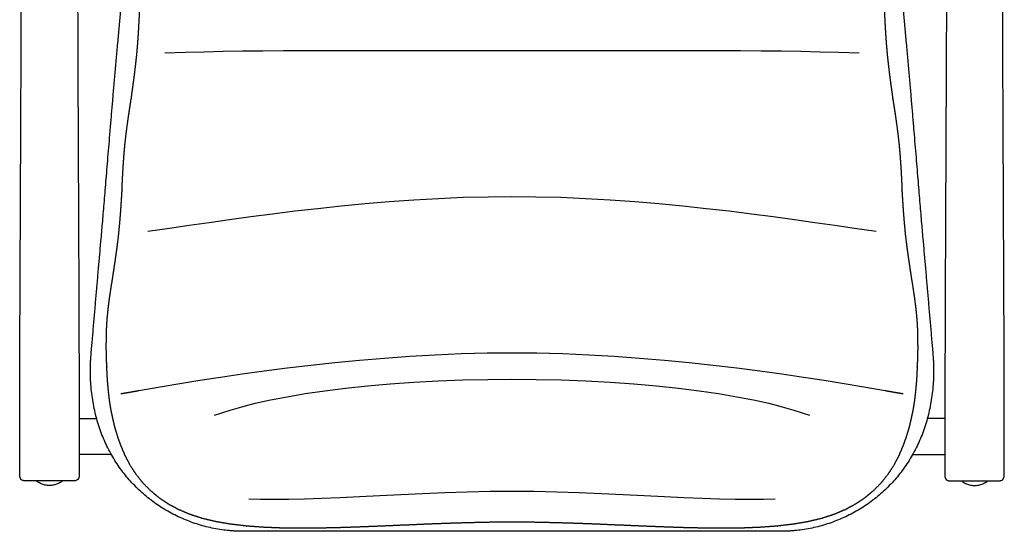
# Model space of a CAD drawing. Header units: millimetres. Extents: x -31695 to -21550, y -3481 to 7253.
# Tile 20 of 256: x -25640 to -25061, y -2198 to -1897. Entities that reach past the tile are written whole.
import ezdxf

# ---------------------------------------------------------------- set-up
doc = ezdxf.new("R2010")
doc.units = ezdxf.units.MM
doc.layers.add('2d', color=7, linetype='Continuous', true_color=0x000000)

msp = doc.modelspace()

# ---------------------------------------------------------------- linework, layer by layer
at = {"layer": '2d'}
for p, q in [((-25531.81, -1916.07), (-25542.77, -1916.37)), ((-25520.63, -1915.83), (-25531.81, -1916.07)), ((-25509.13, -1915.64), (-25520.63, -1915.83)), ((-25497.26, -1915.5), (-25509.13, -1915.64)), ((-25485.05, -1915.39), (-25497.26, -1915.5)), ((-25472.51, -1915.33), (-25485.05, -1915.39)), ((-25459.67, -1915.29), (-25472.51, -1915.33)), ((-25446.55, -1915.28), (-25459.67, -1915.29)), ((-25433.19, -1915.29), (-25446.55, -1915.28)), ((-25419.62, -1915.32), (-25433.19, -1915.29)), ((-25405.88, -1915.35), (-25419.62, -1915.32)), ((-25392, -1915.39), (-25405.88, -1915.35)), ((-25378.01, -1915.42), (-25392, -1915.39)), ((-25363.96, -1915.45), (-25378.01, -1915.42)), ((-25350.74, -1915.46), (-25363.96, -1915.45)), ((-25337.51, -1915.45), (-25350.74, -1915.46)), ((-25323.46, -1915.42), (-25337.51, -1915.45)), ((-25309.47, -1915.39), (-25323.46, -1915.42)), ((-25295.59, -1915.35), (-25309.47, -1915.39)), ((-25281.85, -1915.32), (-25295.59, -1915.35)), ((-25268.28, -1915.29), (-25281.85, -1915.32)), ((-25254.92, -1915.28), (-25268.28, -1915.29)), ((-25241.8, -1915.29), (-25254.92, -1915.28)), ((-25228.96, -1915.33), (-25241.8, -1915.29)), ((-25216.42, -1915.39), (-25228.96, -1915.33)), ((-25204.21, -1915.5), (-25216.42, -1915.39)), ((-25192.35, -1915.64), (-25204.21, -1915.5)), ((-25180.84, -1915.83), (-25192.35, -1915.64)), ((-25169.66, -1916.07), (-25180.84, -1915.83)), ((-25158.7, -1916.37), (-25169.66, -1916.07)), ((-25542.77, -1916.37), (-25554.85, -1916.8)), ((-25146.62, -1916.8), (-25158.7, -1916.37)), ((-25408.55, -2003.1), (-25422.94, -2004.12)), ((-25394.03, -2002.26), (-25408.55, -2003.1)), ((-25379.39, -2001.63), (-25394.03, -2002.26)), ((-25364.69, -2001.24), (-25379.39, -2001.63)), ((-25350.74, -2001.11), (-25364.69, -2001.24)), ((-25336.78, -2001.24), (-25350.74, -2001.11)), ((-25322.08, -2001.63), (-25336.78, -2001.24)), ((-25307.45, -2002.26), (-25322.08, -2001.63)), ((-25292.92, -2003.1), (-25307.45, -2002.26)), ((-25278.53, -2004.12), (-25292.92, -2003.1)), ((-25464.88, -2008.1), (-25478.34, -2009.64)), ((-25451.14, -2006.65), (-25464.88, -2008.1)), ((-25437.15, -2005.31), (-25451.14, -2006.65)), ((-25422.94, -2004.12), (-25437.15, -2005.31)), ((-25264.32, -2005.31), (-25278.53, -2004.12)), ((-25250.33, -2006.65), (-25264.32, -2005.31)), ((-25236.59, -2008.1), (-25250.33, -2006.65)), ((-25223.13, -2009.64), (-25236.59, -2008.1)), ((-25516.75, -2014.63), (-25528.84, -2016.33)), ((-25504.3, -2012.93), (-25516.75, -2014.63)), ((-25491.49, -2011.26), (-25504.3, -2012.93)), ((-25478.34, -2009.64), (-25491.49, -2011.26)), ((-25209.99, -2011.26), (-25223.13, -2009.64)), ((-25197.17, -2012.93), (-25209.99, -2011.26)), ((-25184.72, -2014.63), (-25197.17, -2012.93)), ((-25172.63, -2016.33), (-25184.72, -2014.63)), ((-25552.13, -2019.7), (-25564.85, -2021.53)), ((-25540.59, -2018.02), (-25552.13, -2019.7)), ((-25528.84, -2016.33), (-25540.59, -2018.02)), ((-25160.88, -2018.02), (-25172.63, -2016.33)), ((-25149.35, -2019.7), (-25160.88, -2018.02)), ((-25136.62, -2021.53), (-25149.35, -2019.7)), ((-25410.88, -2094.95), (-25425.77, -2096.02)), ((-25395.82, -2094.08), (-25410.88, -2094.95)), ((-25380.64, -2093.43), (-25395.82, -2094.08)), ((-25365.38, -2093.03), (-25380.64, -2093.43)), ((-25350.74, -2092.89), (-25365.38, -2093.03)), ((-25336.09, -2093.03), (-25350.74, -2092.89)), ((-25320.83, -2093.43), (-25336.09, -2093.03)), ((-25305.65, -2094.08), (-25320.83, -2093.43)), ((-25290.59, -2094.95), (-25305.65, -2094.08)), ((-25275.7, -2096.02), (-25290.59, -2094.95)), ((-25469.06, -2100.19), (-25482.89, -2101.84)), ((-25454.91, -2098.66), (-25469.06, -2100.19)), ((-25440.46, -2097.26), (-25454.91, -2098.66)), ((-25425.77, -2096.02), (-25440.46, -2097.26)), ((-25261.01, -2097.26), (-25275.7, -2096.02)), ((-25246.57, -2098.66), (-25261.01, -2097.26)), ((-25232.41, -2100.19), (-25246.57, -2098.66)), ((-25218.58, -2101.84), (-25232.41, -2100.19)), ((-25522.09, -2107.24), (-25534.31, -2109.12)), ((-25509.44, -2105.39), (-25522.09, -2107.24)), ((-25496.36, -2103.58), (-25509.44, -2105.39)), ((-25482.89, -2101.84), (-25496.36, -2103.58)), ((-25205.11, -2103.58), (-25218.58, -2101.84)), ((-25192.03, -2105.39), (-25205.11, -2103.58)), ((-25179.38, -2107.24), (-25192.03, -2105.39)), ((-25167.16, -2109.12), (-25179.38, -2107.24)), ((-25557.59, -2112.94), (-25570.1, -2115.09)), ((-25546.11, -2111.02), (-25557.59, -2112.94)), ((-25534.31, -2109.12), (-25546.11, -2111.02)), ((-25448.56, -2113.51), (-25435.7, -2112.17)), ((-25435.7, -2112.17), (-25422.28, -2111.01)), ((-25422.28, -2111.01), (-25408.4, -2110.05)), ((-25408.4, -2110.05), (-25394.15, -2109.29)), ((-25394.15, -2109.29), (-25379.62, -2108.73)), ((-25379.62, -2108.73), (-25364.91, -2108.39)), ((-25364.91, -2108.39), (-25350.74, -2108.28)), ((-25350.74, -2108.28), (-25336.56, -2108.39)), ((-25336.56, -2108.39), (-25321.85, -2108.73)), ((-25321.85, -2108.73), (-25307.32, -2109.29)), ((-25307.32, -2109.29), (-25293.07, -2110.05)), ((-25293.07, -2110.05), (-25279.19, -2111.01)), ((-25279.19, -2111.01), (-25265.77, -2112.17)), ((-25265.77, -2112.17), (-25252.91, -2113.51)), ((-25155.36, -2111.02), (-25167.16, -2109.12)), ((-25143.88, -2112.94), (-25155.36, -2111.02)), ((-25131.37, -2115.09), (-25143.88, -2112.94)), ((-25492.76, -2120.46), (-25482.94, -2118.54)), ((-25482.94, -2118.54), (-25472.26, -2116.72)), ((-25472.26, -2116.72), (-25460.78, -2115.03)), ((-25460.78, -2115.03), (-25448.56, -2113.51)), ((-25252.91, -2113.51), (-25240.69, -2115.03)), ((-25240.69, -2115.03), (-25229.22, -2116.72)), ((-25229.22, -2116.72), (-25218.53, -2118.54)), ((-25218.53, -2118.54), (-25208.71, -2120.46)), ((-25516.42, -2126.38), (-25509.59, -2124.44)), ((-25509.59, -2124.44), (-25501.67, -2122.44)), ((-25501.67, -2122.44), (-25492.76, -2120.46)), ((-25208.71, -2120.46), (-25199.81, -2122.44)), ((-25199.81, -2122.44), (-25191.88, -2124.44)), ((-25191.88, -2124.44), (-25185.05, -2126.38)), ((-25525.69, -2129.45), (-25522.01, -2128.16)), ((-25522.01, -2128.16), (-25516.42, -2126.38)), ((-25185.05, -2126.38), (-25179.46, -2128.16)), ((-25179.46, -2128.16), (-25175.78, -2129.45)), ((-25440.34, -2177.19), (-25428.42, -2176.59)), ((-25428.42, -2176.59), (-25416.07, -2175.97)), ((-25416.07, -2175.97), (-25403.34, -2175.38)), ((-25403.34, -2175.38), (-25390.31, -2174.85)), ((-25390.31, -2174.85), (-25377.06, -2174.42)), ((-25377.06, -2174.42), (-25363.67, -2174.13)), ((-25363.67, -2174.13), (-25350.74, -2174.02)), ((-25350.74, -2174.02), (-25337.8, -2174.13)), ((-25337.8, -2174.13), (-25324.41, -2174.42)), ((-25324.41, -2174.42), (-25311.16, -2174.85)), ((-25311.16, -2174.85), (-25298.14, -2175.38)), ((-25298.14, -2175.38), (-25285.41, -2175.97)), ((-25285.41, -2175.97), (-25273.05, -2176.59)), ((-25273.05, -2176.59), (-25261.13, -2177.19)), ((-25505.43, -2178.64), (-25498.6, -2178.8)), ((-25498.6, -2178.8), (-25490.8, -2178.83)), ((-25490.8, -2178.83), (-25482.14, -2178.74)), ((-25482.14, -2178.74), (-25472.7, -2178.51)), ((-25472.7, -2178.51), (-25462.55, -2178.17)), ((-25462.55, -2178.17), (-25451.74, -2177.73)), ((-25451.74, -2177.73), (-25440.34, -2177.19)), ((-25261.13, -2177.19), (-25249.73, -2177.73)), ((-25249.73, -2177.73), (-25238.93, -2178.17)), ((-25238.93, -2178.17), (-25228.77, -2178.51)), ((-25228.77, -2178.51), (-25219.33, -2178.74)), ((-25219.33, -2178.74), (-25210.68, -2178.83)), ((-25210.68, -2178.83), (-25202.87, -2178.8)), ((-25202.87, -2178.8), (-25196.04, -2178.64))]:
    msp.add_line(p, q, dxfattribs=at)
for points, degree, knots in [([(-25582.54, -1911.04), (-25582.01, -1905.23), (-25581.47, -1899.43), (-25580.91, -1893.63), (-25580.39, -1888.15), (-25579.86, -1882.67), (-25579.32, -1877.22), (-25578.81, -1872), (-25578.29, -1866.81), (-25577.77, -1861.65), (-25577.26, -1856.65), (-25576.75, -1851.69), (-25576.24, -1846.77), (-25575.74, -1841.94), (-25575.24, -1837.17), (-25574.75, -1832.45), (-25574.26, -1827.77), (-25573.77, -1823.14), (-25573.29, -1818.58), (-25573.05, -1816.29), (-25572.81, -1814.02), (-25572.57, -1811.77), (-25572.33, -1809.52), (-25572.1, -1807.28), (-25571.86, -1805.06), (-25571.39, -1800.58), (-25570.92, -1796.18), (-25570.47, -1791.86)], 3, [1540.946228, 1540.946228, 1540.946228, 1540.946228, 1558.458405, 1558.458405, 1558.458405, 1575.053119, 1575.053119, 1575.053119, 1590.953613, 1590.953613, 1590.953613, 1606.371379, 1606.371379, 1606.371379, 1621.504387, 1621.504387, 1621.504387, 1636.533847, 1636.533847, 1636.533847, 1644.075364, 1644.075364, 1644.075364, 1651.616336, 1651.616336, 1651.616336, 1666.853826, 1666.853826, 1666.853826, 1666.853826]), ([(-25131, -1791.86), (-25130.55, -1796.18), (-25130.08, -1800.58), (-25129.61, -1805.06), (-25129.38, -1807.28), (-25129.14, -1809.52), (-25128.9, -1811.77), (-25128.66, -1814.02), (-25128.42, -1816.29), (-25128.18, -1818.58), (-25127.7, -1823.14), (-25127.21, -1827.77), (-25126.72, -1832.45), (-25126.23, -1837.17), (-25125.73, -1841.94), (-25125.23, -1846.77), (-25124.72, -1851.69), (-25124.21, -1856.65), (-25123.71, -1861.65), (-25123.18, -1866.81), (-25122.66, -1872), (-25122.15, -1877.22), (-25121.61, -1882.67), (-25121.08, -1888.15), (-25120.56, -1893.63), (-25120.01, -1899.43), (-25119.46, -1905.23), (-25118.93, -1911.04)], 3, [416.006774, 416.006774, 416.006774, 416.006774, 431.244265, 431.244265, 431.244265, 438.785237, 438.785237, 438.785237, 446.326754, 446.326754, 446.326754, 461.356214, 461.356214, 461.356214, 476.489222, 476.489222, 476.489222, 491.906987, 491.906987, 491.906987, 507.807482, 507.807482, 507.807482, 524.402196, 524.402196, 524.402196, 541.914373, 541.914373, 541.914373, 541.914373]), ([(-25577.57, -1963.82), (-25577.13, -1960.46), (-25576.68, -1957.1), (-25576.19, -1953.74), (-25575.7, -1950.38), (-25575.18, -1947.02), (-25574.66, -1943.66), (-25574.63, -1943.55), (-25574.6, -1943.44), (-25574.14, -1940.09), (-25573.67, -1936.74), (-25573.23, -1933.39), (-25572.78, -1930.05), (-25572.37, -1926.72), (-25571.96, -1923.39), (-25571.61, -1920.08), (-25571.26, -1916.76), (-25570.99, -1913.47), (-25570.71, -1910.18), (-25570.49, -1906.91), (-25570.27, -1903.64), (-25570.1, -1900.4), (-25569.92, -1897.15), (-25569.76, -1893.94), (-25569.6, -1890.73)], 2, [281.970967, 281.970967, 281.970967, 282.970967, 282.970967, 283.970967, 283.970967, 284.970967, 284.970967, 285.970967, 285.970967, 286.970967, 286.970967, 287.970967, 287.970967, 288.970967, 288.970967, 289.970967, 289.970967, 290.970967, 290.970967, 291.970967, 291.970967, 292.970967, 292.970967, 293.970967, 293.970967, 293.970967]), ([(-25131.87, -1890.73), (-25131.71, -1893.94), (-25131.55, -1897.15), (-25131.38, -1900.4), (-25131.2, -1903.64), (-25130.98, -1906.91), (-25130.76, -1910.18), (-25130.48, -1913.47), (-25130.21, -1916.76), (-25129.86, -1920.08), (-25129.51, -1923.39), (-25129.1, -1926.72), (-25128.69, -1930.05), (-25128.25, -1933.39), (-25127.8, -1936.74), (-25127.33, -1940.09), (-25126.87, -1943.44), (-25126.84, -1943.55), (-25126.82, -1943.66), (-25126.29, -1947.02), (-25125.77, -1950.38), (-25125.28, -1953.74), (-25124.79, -1957.1), (-25124.34, -1960.46), (-25123.9, -1963.82)], 2, [131.851911, 131.851911, 131.851911, 132.851911, 132.851911, 133.851911, 133.851911, 134.851911, 134.851911, 135.851911, 135.851911, 136.851911, 136.851911, 137.851911, 137.851911, 138.851911, 138.851911, 139.851911, 139.851911, 140.851911, 140.851911, 141.851911, 141.851911, 142.851911, 142.851911, 143.851911, 143.851911, 143.851911]), ([(-25592.4, -2026.9), (-25592.11, -2023.54), (-25591.81, -2020.19), (-25591.53, -2016.83), (-25591.2, -2012.99), (-25590.87, -2009.14), (-25590.55, -2005.3), (-25590.18, -2000.98), (-25589.82, -1996.66), (-25589.46, -1992.34), (-25589.07, -1987.58), (-25588.68, -1982.82), (-25588.28, -1978.05), (-25587.85, -1972.89), (-25587.43, -1967.72), (-25587, -1962.55), (-25586.77, -1959.78), (-25586.53, -1957.01), (-25586.3, -1954.23), (-25586.07, -1951.5), (-25585.84, -1948.77), (-25585.61, -1946.03), (-25585.36, -1943.13), (-25585.12, -1940.23), (-25584.87, -1937.32), (-25584.74, -1935.89), (-25584.62, -1934.46), (-25584.49, -1933.02), (-25584.37, -1931.61), (-25584.25, -1930.2), (-25584.12, -1928.78), (-25583.86, -1925.8), (-25583.6, -1922.81), (-25583.33, -1919.81), (-25583.07, -1916.89), (-25582.8, -1913.97), (-25582.54, -1911.04)], 3, [1424.653486, 1424.653486, 1424.653486, 1424.653486, 1434.765196, 1434.765196, 1434.765196, 1446.342429, 1446.342429, 1446.342429, 1459.343076, 1459.343076, 1459.343076, 1473.686726, 1473.686726, 1473.686726, 1489.242368, 1489.242368, 1489.242368, 1497.586852, 1497.586852, 1497.586852, 1505.814946, 1505.814946, 1505.814946, 1514.565311, 1514.565311, 1514.565311, 1518.872957, 1518.872957, 1518.872957, 1523.132466, 1523.132466, 1523.132466, 1532.140745, 1532.140745, 1532.140745, 1540.946228, 1540.946228, 1540.946228, 1540.946228]), ([(-25118.93, -1911.04), (-25118.67, -1913.97), (-25118.4, -1916.89), (-25118.14, -1919.81), (-25117.87, -1922.81), (-25117.61, -1925.8), (-25117.35, -1928.78), (-25117.22, -1930.2), (-25117.1, -1931.61), (-25116.98, -1933.02), (-25116.85, -1934.46), (-25116.73, -1935.89), (-25116.61, -1937.32), (-25116.35, -1940.23), (-25116.11, -1943.13), (-25115.86, -1946.03), (-25115.63, -1948.77), (-25115.4, -1951.5), (-25115.17, -1954.23), (-25114.94, -1957.01), (-25114.71, -1959.78), (-25114.48, -1962.55), (-25114.04, -1967.72), (-25113.62, -1972.89), (-25113.19, -1978.05), (-25112.8, -1982.82), (-25112.4, -1987.58), (-25112.01, -1992.34), (-25111.65, -1996.66), (-25111.29, -2000.98), (-25110.93, -2005.3), (-25110.6, -2009.14), (-25110.28, -2012.99), (-25109.95, -2016.83), (-25109.66, -2020.19), (-25109.36, -2023.54), (-25109.07, -2026.9)], 3, [541.914373, 541.914373, 541.914373, 541.914373, 550.719855, 550.719855, 550.719855, 559.728135, 559.728135, 559.728135, 563.987644, 563.987644, 563.987644, 568.295289, 568.295289, 568.295289, 577.045655, 577.045655, 577.045655, 585.273748, 585.273748, 585.273748, 593.618233, 593.618233, 593.618233, 609.173875, 609.173875, 609.173875, 623.517525, 623.517525, 623.517525, 636.518172, 636.518172, 636.518172, 648.095405, 648.095405, 648.095405, 658.207115, 658.207115, 658.207115, 658.207115]), ([(-25578.61, -1973.73), (-25578.47, -1972.19), (-25578.34, -1970.65), (-25577.95, -1967.3), (-25577.57, -1963.96), (-25577.57, -1963.89), (-25577.57, -1963.82)], 2, [279.50908, 279.50908, 279.50908, 279.970967, 279.970967, 280.970967, 280.970967, 281.970967, 281.970967, 281.970967]), ([(-25123.9, -1963.82), (-25123.9, -1963.89), (-25123.9, -1963.96), (-25123.52, -1967.3), (-25123.13, -1970.65), (-25123, -1972.19), (-25122.87, -1973.73)], 2, [143.851911, 143.851911, 143.851911, 144.851911, 144.851911, 145.851911, 145.851911, 146.313798, 146.313798, 146.313798]), ([(-25585.56, -2048.9), (-25585.09, -2045.76), (-25584.61, -2042.63), (-25584.14, -2039.46), (-25583.67, -2036.28), (-25583.23, -2033.08), (-25582.78, -2029.88), (-25582.39, -2026.64), (-25582.01, -2023.41), (-25581.69, -2020.15), (-25581.37, -2016.9), (-25581.11, -2013.62), (-25580.85, -2010.34), (-25580.62, -2007.04), (-25580.4, -2003.74), (-25580.19, -2000.42), (-25579.99, -1997.11), (-25580.02, -1997.17), (-25580.05, -1997.24), (-25579.9, -1993.91), (-25579.75, -1990.59), (-25579.56, -1987.26), (-25579.38, -1983.92), (-25579.15, -1980.58), (-25578.92, -1977.23)], 2, [266.986562, 266.986562, 266.986562, 267.986562, 267.986562, 268.986562, 268.986562, 269.986562, 269.986562, 270.986562, 270.986562, 271.986562, 271.986562, 272.986562, 272.986562, 273.986562, 273.986562, 274.986562, 274.986562, 275.986562, 275.986562, 276.986562, 276.986562, 277.986562, 277.986562, 278.986562, 278.986562, 278.986562]), ([(-25122.55, -1977.23), (-25122.32, -1980.58), (-25122.09, -1983.92), (-25121.91, -1987.26), (-25121.72, -1990.59), (-25121.58, -1993.91), (-25121.43, -1997.24), (-25121.46, -1997.17), (-25121.49, -1997.11), (-25121.28, -2000.42), (-25121.07, -2003.74), (-25120.85, -2007.04), (-25120.63, -2010.34), (-25120.36, -2013.62), (-25120.1, -2016.9), (-25119.78, -2020.15), (-25119.47, -2023.41), (-25119.08, -2026.64), (-25118.69, -2029.88), (-25118.25, -2033.08), (-25117.8, -2036.28), (-25117.33, -2039.46), (-25116.86, -2042.63), (-25116.38, -2045.76), (-25115.91, -2048.9)], 2, [146.836316, 146.836316, 146.836316, 147.836316, 147.836316, 148.836316, 148.836316, 149.836316, 149.836316, 150.836316, 150.836316, 151.836316, 151.836316, 152.836316, 152.836316, 153.836316, 153.836316, 154.836316, 154.836316, 155.836316, 155.836316, 156.836316, 156.836316, 157.836316, 157.836316, 158.836316, 158.836316, 158.836316]), ([(-25598.27, -2094.2), (-25598.15, -2092.85), (-25598.04, -2091.51), (-25597.92, -2090.17), (-25597.8, -2088.79), (-25597.68, -2087.41), (-25597.56, -2086.04), (-25597.44, -2084.63), (-25597.32, -2083.22), (-25597.19, -2081.82), (-25597.07, -2080.39), (-25596.94, -2078.96), (-25596.82, -2077.53), (-25596.7, -2076.14), (-25596.58, -2074.74), (-25596.46, -2073.35), (-25596.34, -2071.95), (-25596.21, -2070.54), (-25596.09, -2069.14), (-25595.85, -2066.28), (-25595.6, -2063.43), (-25595.35, -2060.59), (-25595.11, -2057.78), (-25594.87, -2054.98), (-25594.63, -2052.19), (-25594.38, -2049.35), (-25594.14, -2046.52), (-25593.89, -2043.69), (-25593.65, -2040.93), (-25593.41, -2038.17), (-25593.17, -2035.41), (-25592.92, -2032.56), (-25592.67, -2029.73), (-25592.4, -2026.9)], 3, [1356.960628, 1356.960628, 1356.960628, 1356.960628, 1361.01317, 1361.01317, 1361.01317, 1365.177446, 1365.177446, 1365.177446, 1369.428551, 1369.428551, 1369.428551, 1373.741292, 1373.741292, 1373.741292, 1377.947631, 1377.947631, 1377.947631, 1382.189042, 1382.189042, 1382.189042, 1390.786868, 1390.786868, 1390.786868, 1399.235656, 1399.235656, 1399.235656, 1407.77993, 1407.77993, 1407.77993, 1416.094519, 1416.094519, 1416.094519, 1424.653486, 1424.653486, 1424.653486, 1424.653486]), ([(-25109.07, -2026.9), (-25108.81, -2029.73), (-25108.55, -2032.56), (-25108.3, -2035.41), (-25108.06, -2038.17), (-25107.82, -2040.93), (-25107.58, -2043.69), (-25107.33, -2046.52), (-25107.09, -2049.35), (-25106.84, -2052.19), (-25106.6, -2054.98), (-25106.36, -2057.78), (-25106.12, -2060.59), (-25105.87, -2063.43), (-25105.63, -2066.28), (-25105.38, -2069.14), (-25105.26, -2070.54), (-25105.14, -2071.95), (-25105.01, -2073.35), (-25104.89, -2074.74), (-25104.77, -2076.14), (-25104.65, -2077.53), (-25104.53, -2078.96), (-25104.4, -2080.39), (-25104.28, -2081.82), (-25104.15, -2083.22), (-25104.03, -2084.63), (-25103.91, -2086.04), (-25103.79, -2087.41), (-25103.67, -2088.79), (-25103.55, -2090.17), (-25103.43, -2091.51), (-25103.32, -2092.85), (-25103.21, -2094.2)], 3, [658.207115, 658.207115, 658.207115, 658.207115, 666.766082, 666.766082, 666.766082, 675.08067, 675.08067, 675.08067, 683.624944, 683.624944, 683.624944, 692.073733, 692.073733, 692.073733, 700.671559, 700.671559, 700.671559, 704.91297, 704.91297, 704.91297, 709.119309, 709.119309, 709.119309, 713.43205, 713.43205, 713.43205, 717.683155, 717.683155, 717.683155, 721.84743, 721.84743, 721.84743, 725.899973, 725.899973, 725.899973, 725.899973]), ([(-25588.98, -2100.85), (-25588.96, -2101.01), (-25588.94, -2101.18), (-25589.06, -2098.47), (-25589.18, -2095.77), (-25589.23, -2093.01), (-25589.28, -2090.26), (-25589.26, -2087.46), (-25589.25, -2084.67), (-25589.19, -2081.81), (-25589.12, -2078.95), (-25588.95, -2076.04), (-25588.78, -2073.13), (-25588.49, -2070.18), (-25588.21, -2067.22), (-25587.83, -2064.22), (-25587.46, -2061.22), (-25587, -2058.18), (-25586.55, -2055.13), (-25586.06, -2052.01), (-25585.56, -2048.9)], 2, [254.986562, 254.986562, 254.986562, 256.077471, 256.077471, 257.16838, 257.16838, 258.259289, 258.259289, 260.441108, 260.441108, 261.532017, 261.532017, 262.622926, 262.622926, 263.713835, 263.713835, 264.804744, 264.804744, 265.895653, 265.895653, 266.986562, 266.986562, 266.986562]), ([(-25115.91, -2048.9), (-25115.41, -2052.01), (-25114.92, -2055.13), (-25114.47, -2058.18), (-25114.02, -2061.22), (-25113.64, -2064.22), (-25113.26, -2067.22), (-25112.98, -2070.18), (-25112.7, -2073.13), (-25112.52, -2076.04), (-25112.35, -2078.95), (-25112.3, -2081.8), (-25112.24, -2084.65), (-25112.22, -2087.45), (-25112.19, -2090.26), (-25112.24, -2093.01), (-25112.3, -2095.77), (-25112.42, -2098.47), (-25112.54, -2101.18), (-25112.51, -2101.01), (-25112.49, -2100.85)], 2, [158.836316, 158.836316, 158.836316, 159.927225, 159.927225, 161.018134, 161.018134, 162.109043, 162.109043, 163.199952, 163.199952, 164.290861, 164.290861, 166.472679, 166.472679, 167.563588, 167.563588, 168.654498, 168.654498, 169.745407, 169.745407, 170.836316, 170.836316, 170.836316]), ([(-25508.6, -2197.62), (-25508.86, -2197.62), (-25509.13, -2197.62), (-25509.4, -2197.62), (-25509.66, -2197.61), (-25509.92, -2197.61), (-25510.19, -2197.61), (-25510.45, -2197.6), (-25510.71, -2197.6), (-25510.97, -2197.59), (-25511.24, -2197.59), (-25511.5, -2197.58), (-25511.76, -2197.57), (-25512.02, -2197.56), (-25512.28, -2197.55), (-25512.54, -2197.54), (-25512.8, -2197.53), (-25513.06, -2197.52), (-25513.32, -2197.5), (-25513.58, -2197.49), (-25513.84, -2197.48), (-25514.09, -2197.46), (-25514.35, -2197.44), (-25514.61, -2197.43), (-25514.87, -2197.41), (-25515.12, -2197.39), (-25515.38, -2197.37), (-25515.64, -2197.35), (-25515.9, -2197.33), (-25516.15, -2197.31), (-25516.41, -2197.29), (-25516.67, -2197.26), (-25516.92, -2197.24), (-25517.18, -2197.22), (-25517.43, -2197.19), (-25517.69, -2197.17), (-25517.95, -2197.14), (-25519.49, -2196.98), (-25521.02, -2196.78), (-25524.09, -2196.3), (-25525.62, -2196.02), (-25527.14, -2195.7), (-25530.18, -2195.06), (-25533.18, -2194.26), (-25536.14, -2193.31), (-25539.1, -2192.36), (-25542.01, -2191.25), (-25544.86, -2190), (-25547.7, -2188.74), (-25550.49, -2187.34), (-25553.19, -2185.8), (-25555.89, -2184.25), (-25558.51, -2182.56), (-25561.04, -2180.74), (-25563.57, -2178.92), (-25566.01, -2176.96), (-25568.34, -2174.87), (-25570.67, -2172.79), (-25572.89, -2170.57), (-25574.99, -2168.25), (-25577.1, -2165.91), (-25579.08, -2163.45), (-25580.93, -2160.9), (-25582.79, -2158.33), (-25584.51, -2155.66), (-25586.08, -2152.9), (-25587.68, -2150.1), (-25589.12, -2147.23), (-25590.41, -2144.28), (-25591.72, -2141.29), (-25592.86, -2138.22), (-25593.85, -2135.11), (-25594.86, -2131.93), (-25595.7, -2128.7), (-25596.38, -2125.44), (-25596.72, -2123.78), (-25597.03, -2122.11), (-25597.29, -2120.44), (-25597.56, -2118.74), (-25597.78, -2117.04), (-25597.97, -2115.34), (-25598.15, -2113.61), (-25598.3, -2111.89), (-25598.4, -2110.15), (-25598.51, -2108.39), (-25598.57, -2106.64), (-25598.6, -2104.87), (-25598.62, -2103.09), (-25598.61, -2101.3), (-25598.55, -2099.52), (-25598.53, -2098.63), (-25598.49, -2097.74), (-25598.44, -2096.85), (-25598.39, -2095.97), (-25598.33, -2095.08), (-25598.27, -2094.2)], 3, [1199.55679, 1199.55679, 1199.55679, 1199.55679, 1200.55679, 1200.55679, 1200.55679, 1201.55679, 1201.55679, 1201.55679, 1202.55679, 1202.55679, 1202.55679, 1203.55679, 1203.55679, 1203.55679, 1204.55679, 1204.55679, 1204.55679, 1205.55679, 1205.55679, 1205.55679, 1206.55679, 1206.55679, 1206.55679, 1207.55679, 1207.55679, 1207.55679, 1208.55679, 1208.55679, 1208.55679, 1209.55679, 1209.55679, 1209.55679, 1210.55679, 1210.55679, 1210.55679, 1211.55679, 1211.55679, 1211.55679, 1216.218219, 1216.218219, 1220.890274, 1220.890274, 1220.890274, 1230.22972, 1230.22972, 1230.22972, 1239.570769, 1239.570769, 1239.570769, 1248.917181, 1248.917181, 1248.917181, 1258.270912, 1258.270912, 1258.270912, 1267.641397, 1267.641397, 1267.641397, 1277.042022, 1277.042022, 1277.042022, 1286.494031, 1286.494031, 1286.494031, 1296.027613, 1296.027613, 1296.027613, 1305.680095, 1305.680095, 1305.680095, 1315.491287, 1315.491287, 1315.491287, 1325.50275, 1325.50275, 1325.50275, 1330.59501, 1330.59501, 1330.59501, 1335.747041, 1335.747041, 1335.747041, 1340.960786, 1340.960786, 1340.960786, 1346.2545, 1346.2545, 1346.2545, 1351.622823, 1351.622823, 1351.622823, 1354.303177, 1354.303177, 1354.303177, 1356.960628, 1356.960628, 1356.960628, 1356.960628]), ([(-25103.21, -2094.2), (-25103.14, -2095.08), (-25103.08, -2095.97), (-25103.03, -2096.85), (-25102.98, -2097.74), (-25102.95, -2098.63), (-25102.92, -2099.52), (-25102.86, -2101.3), (-25102.85, -2103.09), (-25102.88, -2104.87), (-25102.9, -2106.64), (-25102.96, -2108.39), (-25103.07, -2110.15), (-25103.18, -2111.89), (-25103.32, -2113.61), (-25103.51, -2115.34), (-25103.69, -2117.04), (-25103.91, -2118.74), (-25104.18, -2120.44), (-25104.44, -2122.11), (-25104.75, -2123.78), (-25105.09, -2125.44), (-25105.77, -2128.7), (-25106.61, -2131.93), (-25107.62, -2135.11), (-25108.61, -2138.22), (-25109.76, -2141.29), (-25111.06, -2144.28), (-25112.35, -2147.23), (-25113.79, -2150.1), (-25115.39, -2152.9), (-25116.96, -2155.66), (-25118.68, -2158.33), (-25120.55, -2160.9), (-25122.39, -2163.45), (-25124.37, -2165.91), (-25126.48, -2168.25), (-25128.58, -2170.57), (-25130.8, -2172.79), (-25133.14, -2174.87), (-25135.46, -2176.96), (-25137.9, -2178.92), (-25140.43, -2180.74), (-25142.96, -2182.56), (-25145.58, -2184.25), (-25148.28, -2185.8), (-25150.99, -2187.34), (-25153.77, -2188.74), (-25156.62, -2190), (-25159.46, -2191.25), (-25162.37, -2192.36), (-25165.33, -2193.31), (-25168.29, -2194.26), (-25171.29, -2195.06), (-25174.33, -2195.7), (-25175.85, -2196.02), (-25177.38, -2196.3), (-25180.45, -2196.78), (-25181.98, -2196.98), (-25183.53, -2197.14), (-25183.78, -2197.17), (-25184.04, -2197.19), (-25184.29, -2197.22), (-25184.55, -2197.24), (-25184.81, -2197.26), (-25185.06, -2197.29), (-25185.32, -2197.31), (-25185.58, -2197.33), (-25185.83, -2197.35), (-25186.09, -2197.37), (-25186.35, -2197.39), (-25186.6, -2197.41), (-25186.86, -2197.43), (-25187.12, -2197.44), (-25187.38, -2197.46), (-25187.64, -2197.48), (-25187.89, -2197.49), (-25188.15, -2197.5), (-25188.41, -2197.52), (-25188.67, -2197.53), (-25188.93, -2197.54), (-25189.19, -2197.55), (-25189.45, -2197.56), (-25189.71, -2197.57), (-25189.97, -2197.58), (-25190.24, -2197.59), (-25190.5, -2197.59), (-25190.76, -2197.6), (-25191.02, -2197.6), (-25191.28, -2197.61), (-25191.55, -2197.61), (-25191.81, -2197.61), (-25192.08, -2197.62), (-25192.34, -2197.62), (-25192.61, -2197.62), (-25192.87, -2197.62)], 3, [725.899973, 725.899973, 725.899973, 725.899973, 728.557424, 728.557424, 728.557424, 731.237778, 731.237778, 731.237778, 736.6061, 736.6061, 736.6061, 741.899815, 741.899815, 741.899815, 747.11356, 747.11356, 747.11356, 752.265591, 752.265591, 752.265591, 757.357851, 757.357851, 757.357851, 767.369313, 767.369313, 767.369313, 777.180505, 777.180505, 777.180505, 786.832988, 786.832988, 786.832988, 796.36657, 796.36657, 796.36657, 805.818579, 805.818579, 805.818579, 815.219203, 815.219203, 815.219203, 824.589688, 824.589688, 824.589688, 833.94342, 833.94342, 833.94342, 843.289832, 843.289832, 843.289832, 852.630881, 852.630881, 852.630881, 861.970327, 861.970327, 861.970327, 866.642382, 866.642382, 871.303811, 871.303811, 871.303811, 872.303811, 872.303811, 872.303811, 873.303811, 873.303811, 873.303811, 874.303811, 874.303811, 874.303811, 875.303811, 875.303811, 875.303811, 876.303811, 876.303811, 876.303811, 877.303811, 877.303811, 877.303811, 878.303811, 878.303811, 878.303811, 879.303811, 879.303811, 879.303811, 880.303811, 880.303811, 880.303811, 881.303811, 881.303811, 881.303811, 882.303811, 882.303811, 882.303811, 883.30381, 883.30381, 883.30381, 883.30381]), ([(-25580.63, -2147.49), (-25581.5, -2145.03), (-25582.38, -2142.57), (-25582.54, -2142.01), (-25582.71, -2141.45), (-25583.45, -2139.03), (-25584.19, -2136.61), (-25584.77, -2134.17), (-25585.35, -2131.74), (-25585.47, -2131.16), (-25585.6, -2130.57), (-25586.09, -2128.21), (-25586.57, -2125.84), (-25586.95, -2123.45), (-25587.33, -2121.05), (-25587.62, -2118.61), (-25587.92, -2116.17), (-25588.16, -2113.67), (-25588.39, -2111.18), (-25588.57, -2108.62), (-25588.75, -2106.07), (-25588.87, -2103.46), (-25588.98, -2100.85)], 2, [243.986562, 243.986562, 243.986562, 244.986562, 244.986562, 245.986562, 245.986562, 246.986562, 246.986562, 247.986562, 247.986562, 248.986562, 248.986562, 249.986562, 249.986562, 250.986562, 250.986562, 251.986562, 251.986562, 252.986562, 252.986562, 253.986562, 253.986562, 254.986562, 254.986562, 254.986562]), ([(-25112.49, -2100.85), (-25112.61, -2103.46), (-25112.72, -2106.07), (-25112.9, -2108.62), (-25113.08, -2111.18), (-25113.32, -2113.67), (-25113.55, -2116.17), (-25113.85, -2118.61), (-25114.15, -2121.05), (-25114.52, -2123.45), (-25114.9, -2125.84), (-25115.39, -2128.21), (-25115.87, -2130.57), (-25116, -2131.16), (-25116.12, -2131.74), (-25116.7, -2134.17), (-25117.28, -2136.61), (-25118.02, -2139.03), (-25118.76, -2141.45), (-25118.93, -2142.01), (-25119.1, -2142.57), (-25119.97, -2145.03), (-25120.84, -2147.49)], 2, [170.836316, 170.836316, 170.836316, 171.836316, 171.836316, 172.836316, 172.836316, 173.836316, 173.836316, 174.836316, 174.836316, 175.836316, 175.836316, 176.836316, 176.836316, 177.836316, 177.836316, 178.836316, 178.836316, 179.836316, 179.836316, 180.836316, 180.836316, 181.836316, 181.836316, 181.836316]), ([(-25570.1, -2115.09), (-25573.81, -2115.74), (-25577.51, -2116.4), (-25579.17, -2116.67), (-25580.82, -2116.94)], 2, [31.913933, 31.913933, 31.913933, 32.913933, 32.913933, 33.796698, 33.796698, 33.796698]), ([(-25120.65, -2116.94), (-25122.31, -2116.67), (-25123.96, -2116.4), (-25127.66, -2115.74), (-25131.37, -2115.09)], 2, [-1.882765, -1.882765, -1.882765, -1, -1, 0, 0, 0]), ([(-25575.55, -2158.15), (-25576.84, -2155.72), (-25578.14, -2153.3), (-25579.17, -2150.84), (-25580.21, -2148.38), (-25580.42, -2147.93), (-25580.63, -2147.49)], 2, [240.986562, 240.986562, 240.986562, 241.986562, 241.986562, 242.986562, 242.986562, 243.986562, 243.986562, 243.986562]), ([(-25120.84, -2147.49), (-25121.05, -2147.93), (-25121.26, -2148.38), (-25122.3, -2150.84), (-25123.33, -2153.3), (-25124.63, -2155.72), (-25125.92, -2158.15)], 2, [181.836316, 181.836316, 181.836316, 182.836316, 182.836316, 183.836316, 183.836316, 184.836316, 184.836316, 184.836316]), ([(-25563.68, -2173.39), (-25565.74, -2171.24), (-25567.81, -2169.08), (-25568, -2168.88), (-25568.19, -2168.68), (-25569.97, -2166.41), (-25571.76, -2164.13), (-25571.95, -2163.86), (-25572.14, -2163.59), (-25573.67, -2161.22), (-25575.2, -2158.85)], 2, [234.986562, 234.986562, 234.986562, 235.986562, 235.986562, 236.986562, 236.986562, 237.986562, 237.986562, 238.986562, 238.986562, 239.986562, 239.986562, 239.986562]), ([(-25126.28, -2158.85), (-25127.81, -2161.22), (-25129.34, -2163.59), (-25129.52, -2163.86), (-25129.71, -2164.13), (-25131.5, -2166.41), (-25133.29, -2168.68), (-25133.48, -2168.88), (-25133.67, -2169.08), (-25135.73, -2171.24), (-25137.79, -2173.39)], 2, [185.836316, 185.836316, 185.836316, 186.836316, 186.836316, 187.836316, 187.836316, 188.836316, 188.836316, 189.836316, 189.836316, 190.836316, 190.836316, 190.836316]), ([(-25637.2, -2167.98), (-25637.57, -2167.96), (-25637.66, -2167.95), (-25637.94, -2167.9), (-25638.13, -2167.84), (-25638.31, -2167.77), (-25638.69, -2167.62), (-25639.03, -2167.39), (-25639.32, -2167.1), (-25639.61, -2166.81), (-25639.84, -2166.47), (-25639.99, -2166.09), (-25640.13, -2165.73), (-25640.2, -2165.36), (-25640.2, -2164.98)], 3, [0, 0, 0, 0, 0.316376, 0.316376, 0.976719, 0.976719, 0.976719, 2.264141, 2.264141, 2.264141, 3.551566, 3.551566, 3.551566, 4.738526, 4.738526, 4.738526, 4.738526]), ([(-25605.2, -2164.98), (-25605.2, -2165.36), (-25605.27, -2165.73), (-25605.41, -2166.09), (-25605.56, -2166.47), (-25605.79, -2166.81), (-25606.08, -2167.1), (-25606.37, -2167.39), (-25606.72, -2167.62), (-25607.1, -2167.77), (-25607.21, -2167.82), (-25607.33, -2167.85), (-25607.44, -2167.88), (-25607.58, -2167.92), (-25607.71, -2167.94), (-25607.9, -2167.97), (-25607.96, -2167.97), (-25608.2, -2167.98)], 3, [0, 0, 0, 0, 1.162686, 1.162686, 1.162686, 2.423782, 2.423782, 2.423782, 3.684875, 3.684875, 3.684875, 4.056679, 4.056679, 4.056679, 4.525581, 4.525581, 4.737278, 4.737278, 4.737278, 4.737278]), ([(-25096.27, -2164.98), (-25096.27, -2165.36), (-25096.2, -2165.73), (-25096.06, -2166.09), (-25095.91, -2166.47), (-25095.68, -2166.81), (-25095.39, -2167.1), (-25095.1, -2167.39), (-25094.75, -2167.62), (-25094.37, -2167.77), (-25094.26, -2167.82), (-25094.14, -2167.85), (-25094.03, -2167.88), (-25093.9, -2167.92), (-25093.76, -2167.94), (-25093.57, -2167.97), (-25093.51, -2167.97), (-25093.27, -2167.98)], 3, [0, 0, 0, 0, 1.162686, 1.162686, 1.162686, 2.423782, 2.423782, 2.423782, 3.684875, 3.684875, 3.684875, 4.056679, 4.056679, 4.056679, 4.525581, 4.525581, 4.737278, 4.737278, 4.737278, 4.737278]), ([(-25064.27, -2167.98), (-25063.91, -2167.96), (-25063.81, -2167.95), (-25063.53, -2167.9), (-25063.34, -2167.84), (-25063.16, -2167.77), (-25062.78, -2167.62), (-25062.44, -2167.39), (-25062.15, -2167.1), (-25061.86, -2166.81), (-25061.63, -2166.47), (-25061.48, -2166.09), (-25061.34, -2165.73), (-25061.27, -2165.36), (-25061.27, -2164.98)], 3, [0, 0, 0, 0, 0.316376, 0.316376, 0.976719, 0.976719, 0.976719, 2.264141, 2.264141, 2.264141, 3.551566, 3.551566, 3.551566, 4.738526, 4.738526, 4.738526, 4.738526]), ([(-25622.7, -2167.98), (-25624.15, -2167.98), (-25625.6, -2167.98), (-25627.03, -2167.98), (-25627.78, -2167.98), (-25628.51, -2167.98), (-25629.24, -2167.98), (-25629.97, -2167.98), (-25630.69, -2167.98), (-25631.39, -2167.98), (-25631.84, -2167.98), (-25632.28, -2167.98), (-25632.71, -2167.98), (-25633.14, -2167.98), (-25633.56, -2167.98), (-25633.97, -2167.98), (-25634.2, -2167.98), (-25634.43, -2167.98), (-25634.65, -2167.98), (-25634.86, -2167.98), (-25635.08, -2167.98), (-25635.28, -2167.98), (-25635.59, -2167.98), (-25635.88, -2167.98), (-25636.15, -2167.98), (-25636.41, -2167.98), (-25636.64, -2167.98), (-25636.83, -2167.98), (-25636.89, -2167.98), (-25636.95, -2167.98), (-25637, -2167.98), (-25637.05, -2167.98), (-25637.09, -2167.98), (-25637.2, -2167.98)], 3, [-69.158039, -69.158039, -69.158039, -69.158039, -64.634063, -64.634063, -64.634063, -62.288337, -62.288337, -62.288337, -59.942261, -59.942261, -59.942261, -58.447158, -58.447158, -58.447158, -56.951836, -56.951836, -56.951836, -56.110951, -56.110951, -56.110951, -55.269948, -55.269948, -55.269948, -54.008576, -54.008576, -54.008576, -52.745472, -52.745472, -52.745472, -52.308587, -52.308587, -52.308587, -51.871838, -51.871838, -51.871838, -51.871838]), ([(-25614.96, -2167.98), (-25615.22, -2168.19), (-25615.48, -2168.39), (-25615.76, -2168.57), (-25616.44, -2169.03), (-25617.16, -2169.43), (-25617.92, -2169.74), (-25618.68, -2170.06), (-25619.46, -2170.3), (-25620.26, -2170.46), (-25621.07, -2170.63), (-25621.88, -2170.71), (-25622.7, -2170.71), (-25623.52, -2170.71), (-25624.34, -2170.63), (-25625.14, -2170.46), (-25625.94, -2170.3), (-25626.73, -2170.06), (-25627.49, -2169.74), (-25628.24, -2169.43), (-25628.97, -2169.03), (-25629.65, -2168.57), (-25629.92, -2168.39), (-25630.19, -2168.19), (-25630.45, -2167.98)], 3, [11.492442, 11.492442, 11.492442, 11.492442, 12.48838, 12.48838, 12.48838, 14.954625, 14.954625, 14.954625, 17.415675, 17.415675, 17.415675, 19.874177, 19.874177, 19.874177, 22.332679, 22.332679, 22.332679, 24.793729, 24.793729, 24.793729, 27.259974, 27.259974, 27.259974, 28.255844, 28.255844, 28.255844, 28.255844]), ([(-25608.2, -2167.98), (-25608.32, -2167.98), (-25608.36, -2167.98), (-25608.41, -2167.98), (-25608.46, -2167.98), (-25608.51, -2167.98), (-25608.58, -2167.98), (-25608.76, -2167.98), (-25609, -2167.98), (-25609.26, -2167.98), (-25609.52, -2167.98), (-25609.81, -2167.98), (-25610.12, -2167.98), (-25610.33, -2167.98), (-25610.54, -2167.98), (-25610.76, -2167.98), (-25610.98, -2167.98), (-25611.2, -2167.98), (-25611.43, -2167.98), (-25611.84, -2167.98), (-25612.26, -2167.98), (-25612.7, -2167.98), (-25613.13, -2167.98), (-25613.57, -2167.98), (-25614.02, -2167.98), (-25615.4, -2167.98), (-25616.83, -2167.98), (-25618.29, -2167.98), (-25619.75, -2167.98), (-25621.23, -2167.98), (-25622.7, -2167.98)], 3, [-17.293826, -17.293826, -17.293826, -17.293826, -16.857122, -16.857122, -16.857122, -16.420149, -16.420149, -16.420149, -15.156981, -15.156981, -15.156981, -13.895415, -13.895415, -13.895415, -13.054432, -13.054432, -13.054432, -12.213367, -12.213367, -12.213367, -10.718113, -10.718113, -10.718113, -9.222472, -9.222472, -9.222472, -4.609896, -4.609896, -4.609896, 0, 0, 0, 0]), ([(-25093.27, -2167.98), (-25093.16, -2167.98), (-25093.11, -2167.98), (-25093.06, -2167.98), (-25093.01, -2167.98), (-25092.96, -2167.98), (-25092.89, -2167.98), (-25092.71, -2167.98), (-25092.47, -2167.98), (-25092.21, -2167.98), (-25091.95, -2167.98), (-25091.66, -2167.98), (-25091.35, -2167.98), (-25091.14, -2167.98), (-25090.93, -2167.98), (-25090.71, -2167.98), (-25090.49, -2167.98), (-25090.27, -2167.98), (-25090.04, -2167.98), (-25089.63, -2167.98), (-25089.21, -2167.98), (-25088.78, -2167.98), (-25088.34, -2167.98), (-25087.9, -2167.98), (-25087.45, -2167.98), (-25086.08, -2167.98), (-25084.64, -2167.98), (-25083.18, -2167.98), (-25081.72, -2167.98), (-25080.25, -2167.98), (-25078.77, -2167.98)], 3, [-17.293826, -17.293826, -17.293826, -17.293826, -16.857122, -16.857122, -16.857122, -16.420149, -16.420149, -16.420149, -15.156981, -15.156981, -15.156981, -13.895415, -13.895415, -13.895415, -13.054432, -13.054432, -13.054432, -12.213367, -12.213367, -12.213367, -10.718113, -10.718113, -10.718113, -9.222472, -9.222472, -9.222472, -4.609896, -4.609896, -4.609896, 0, 0, 0, 0]), ([(-25086.51, -2167.98), (-25086.25, -2168.19), (-25085.99, -2168.39), (-25085.71, -2168.57), (-25085.03, -2169.03), (-25084.31, -2169.43), (-25083.55, -2169.74), (-25082.8, -2170.06), (-25082.01, -2170.3), (-25081.21, -2170.46), (-25080.4, -2170.63), (-25079.59, -2170.71), (-25078.77, -2170.71), (-25077.95, -2170.71), (-25077.13, -2170.63), (-25076.33, -2170.46), (-25075.53, -2170.3), (-25074.74, -2170.06), (-25073.99, -2169.74), (-25073.23, -2169.43), (-25072.5, -2169.03), (-25071.82, -2168.57), (-25071.55, -2168.39), (-25071.28, -2168.19), (-25071.02, -2167.98)], 3, [11.492442, 11.492442, 11.492442, 11.492442, 12.48838, 12.48838, 12.48838, 14.954625, 14.954625, 14.954625, 17.415675, 17.415675, 17.415675, 19.874177, 19.874177, 19.874177, 22.332679, 22.332679, 22.332679, 24.793729, 24.793729, 24.793729, 27.259974, 27.259974, 27.259974, 28.255844, 28.255844, 28.255844, 28.255844]), ([(-25078.77, -2167.98), (-25077.32, -2167.98), (-25075.87, -2167.98), (-25074.44, -2167.98), (-25073.7, -2167.98), (-25072.96, -2167.98), (-25072.23, -2167.98), (-25071.5, -2167.98), (-25070.78, -2167.98), (-25070.08, -2167.98), (-25069.63, -2167.98), (-25069.19, -2167.98), (-25068.76, -2167.98), (-25068.33, -2167.98), (-25067.91, -2167.98), (-25067.5, -2167.98), (-25067.27, -2167.98), (-25067.05, -2167.98), (-25066.83, -2167.98), (-25066.61, -2167.98), (-25066.39, -2167.98), (-25066.19, -2167.98), (-25065.88, -2167.98), (-25065.59, -2167.98), (-25065.33, -2167.98), (-25065.06, -2167.98), (-25064.83, -2167.98), (-25064.64, -2167.98), (-25064.58, -2167.98), (-25064.52, -2167.98), (-25064.47, -2167.98), (-25064.42, -2167.98), (-25064.38, -2167.98), (-25064.27, -2167.98)], 3, [-69.158039, -69.158039, -69.158039, -69.158039, -64.634063, -64.634063, -64.634063, -62.288337, -62.288337, -62.288337, -59.942261, -59.942261, -59.942261, -58.447158, -58.447158, -58.447158, -56.951836, -56.951836, -56.951836, -56.110951, -56.110951, -56.110951, -55.269948, -55.269948, -55.269948, -54.008576, -54.008576, -54.008576, -52.745472, -52.745472, -52.745472, -52.308587, -52.308587, -52.308587, -51.871838, -51.871838, -51.871838, -51.871838]), ([(-25553.06, -2181.43), (-25553.14, -2181.39), (-25553.22, -2181.35), (-25555.91, -2179.51), (-25558.61, -2177.67)], 2, [232.89373, 232.89373, 232.89373, 232.919518, 232.919518, 233.919518, 233.919518, 233.919518]), ([(-25506.83, -2194.56), (-25506.77, -2194.55), (-25506.7, -2194.55), (-25511.36, -2194.01), (-25516.02, -2193.47), (-25520.39, -2192.73), (-25524.75, -2191.99), (-25528.79, -2191.02), (-25532.82, -2190.06), (-25536.52, -2188.85), (-25540.22, -2187.65), (-25543.58, -2186.21), (-25546.93, -2184.78), (-25549.94, -2183.14), (-25552.96, -2181.51), (-25553.01, -2181.47), (-25553.06, -2181.43)], 2, [225.873334, 225.873334, 225.873334, 226.873334, 226.873334, 227.873334, 227.873334, 228.873334, 228.873334, 229.873334, 229.873334, 230.873334, 230.873334, 231.873334, 231.873334, 232.873334, 232.873334, 232.89373, 232.89373, 232.89373]), ([(-25148.41, -2181.43), (-25148.46, -2181.47), (-25148.52, -2181.51), (-25151.53, -2183.14), (-25154.54, -2184.78), (-25157.9, -2186.21), (-25161.25, -2187.65), (-25164.95, -2188.85), (-25168.65, -2190.06), (-25172.69, -2191.02), (-25176.72, -2191.99), (-25181.09, -2192.73), (-25185.45, -2193.47), (-25190.11, -2194.01), (-25194.77, -2194.55), (-25194.7, -2194.55), (-25194.64, -2194.56)], 2, [192.929147, 192.929147, 192.929147, 192.949544, 192.949544, 193.949544, 193.949544, 194.949544, 194.949544, 195.949544, 195.949544, 196.949544, 196.949544, 197.949544, 197.949544, 198.949544, 198.949544, 199.949544, 199.949544, 199.949544]), ([(-25142.87, -2177.67), (-25145.56, -2179.51), (-25148.25, -2181.35), (-25148.33, -2181.39), (-25148.41, -2181.43)], 2, [191.90336, 191.90336, 191.90336, 192.90336, 192.90336, 192.929147, 192.929147, 192.929147]), ([(-25350.74, -2192.24), (-25357.11, -2192.29), (-25363.48, -2192.34), (-25370.08, -2192.49), (-25376.68, -2192.63), (-25383.24, -2192.83), (-25389.8, -2193.04), (-25396.3, -2193.29), (-25402.79, -2193.54), (-25409.2, -2193.82), (-25415.61, -2194.09), (-25421.92, -2194.36), (-25428.22, -2194.63), (-25434.39, -2194.87), (-25440.57, -2195.12), (-25446.59, -2195.32), (-25452.61, -2195.52), (-25458.46, -2195.65), (-25464.32, -2195.78), (-25469.97, -2195.82), (-25475.63, -2195.86), (-25481.08, -2195.79), (-25486.52, -2195.72)], 2, [212.911439, 212.911439, 212.911439, 213.873235, 213.873235, 214.873235, 214.873235, 215.873235, 215.873235, 216.873235, 216.873235, 217.873235, 217.873235, 218.873235, 218.873235, 219.873235, 219.873235, 220.873235, 220.873235, 221.873235, 221.873235, 222.873235, 222.873235, 223.873235, 223.873235, 223.873235]), ([(-25214.95, -2195.72), (-25220.4, -2195.79), (-25225.84, -2195.86), (-25231.5, -2195.82), (-25237.16, -2195.78), (-25243.01, -2195.65), (-25248.86, -2195.52), (-25254.88, -2195.32), (-25260.91, -2195.12), (-25267.08, -2194.87), (-25273.25, -2194.63), (-25279.56, -2194.36), (-25285.86, -2194.09), (-25292.27, -2193.82), (-25298.68, -2193.54), (-25305.17, -2193.29), (-25311.67, -2193.04), (-25318.23, -2192.83), (-25324.79, -2192.63), (-25331.39, -2192.49), (-25337.99, -2192.34), (-25344.36, -2192.29), (-25350.74, -2192.24)], 2, [201.949643, 201.949643, 201.949643, 202.949643, 202.949643, 203.949643, 203.949643, 204.949643, 204.949643, 205.949643, 205.949643, 206.949643, 206.949643, 207.949643, 207.949643, 208.949643, 208.949643, 209.949643, 209.949643, 210.949643, 210.949643, 211.949643, 211.949643, 212.911439, 212.911439, 212.911439]), ([(-25350.74, -2197.62), (-25363.78, -2197.62), (-25376.83, -2197.62), (-25389.88, -2197.62), (-25403.09, -2197.62), (-25416.3, -2197.62), (-25429.5, -2197.62), (-25442.7, -2197.62), (-25455.89, -2197.62), (-25469.07, -2197.62), (-25482.26, -2197.62), (-25495.44, -2197.62), (-25508.6, -2197.62)], 3, [1041.4303, 1041.4303, 1041.4303, 1041.4303, 1080.576518, 1080.576518, 1080.576518, 1120.227369, 1120.227369, 1120.227369, 1159.878918, 1159.878918, 1159.878918, 1199.55679, 1199.55679, 1199.55679, 1199.55679]), ([(-25486.52, -2195.72), (-25491.73, -2195.5), (-25496.93, -2195.29), (-25501.88, -2194.93), (-25506.83, -2194.56)], 2, [223.873235, 223.873235, 223.873235, 224.873285, 224.873285, 225.873334, 225.873334, 225.873334]), ([(-25192.87, -2197.62), (-25206.03, -2197.62), (-25219.21, -2197.62), (-25232.4, -2197.62), (-25245.58, -2197.62), (-25258.77, -2197.62), (-25271.97, -2197.62), (-25285.17, -2197.62), (-25298.38, -2197.62), (-25311.59, -2197.62), (-25324.64, -2197.62), (-25337.69, -2197.62), (-25350.74, -2197.62)], 3, [883.30381, 883.30381, 883.30381, 883.30381, 922.981683, 922.981683, 922.981683, 962.633232, 962.633232, 962.633232, 1002.284083, 1002.284083, 1002.284083, 1041.4303, 1041.4303, 1041.4303, 1041.4303]), ([(-25194.64, -2194.56), (-25199.59, -2194.93), (-25204.54, -2195.29), (-25209.74, -2195.5), (-25214.95, -2195.72)], 2, [199.949544, 199.949544, 199.949544, 200.949593, 200.949593, 201.949643, 201.949643, 201.949643])]:
    msp.add_open_spline(points, degree=degree, knots=knots, dxfattribs=at)
for points, degree in [([(-25640.2, -2164.98), (-25640.19, -2046.63), (-25639.12, -1928.28), (-25639.12, -1809.92)], 3), ([(-25606.28, -1809.92), (-25606.28, -1928.28), (-25605.22, -2046.63), (-25605.2, -2164.98)], 3), ([(-25095.19, -1809.92), (-25095.19, -1928.28), (-25096.25, -2046.63), (-25096.27, -2164.98)], 3), ([(-25061.27, -2164.98), (-25061.29, -2046.63), (-25062.35, -1928.28), (-25062.35, -1809.92)], 3), ([(-25578.92, -1977.23), (-25578.76, -1975.48), (-25578.61, -1973.73)], 2), ([(-25122.87, -1973.73), (-25122.71, -1975.48), (-25122.55, -1977.23)], 2), ([(-25605.23, -2131.41), (-25601.8, -2131.41), (-25598.37, -2131.41), (-25594.94, -2131.41)], 3), ([(-25096.24, -2131.41), (-25099.67, -2131.41), (-25103.1, -2131.41), (-25106.53, -2131.41)], 3), ([(-25586.3, -2152.51), (-25592.61, -2152.51), (-25598.91, -2152.51), (-25605.21, -2152.51)], 3), ([(-25115.17, -2152.51), (-25108.87, -2152.51), (-25102.56, -2152.51), (-25096.26, -2152.51)], 3), ([(-25575.2, -2158.85), (-25575.26, -2158.74), (-25575.33, -2158.64), (-25575.43, -2158.37), (-25575.49, -2158.26), (-25575.55, -2158.15)], 5), ([(-25125.92, -2158.15), (-25125.99, -2158.26), (-25126.05, -2158.37), (-25126.14, -2158.64), (-25126.21, -2158.74), (-25126.28, -2158.85)], 5), ([(-25560.35, -2176.2), (-25562.01, -2174.79), (-25563.68, -2173.39)], 2), ([(-25558.61, -2177.67), (-25559.48, -2176.94), (-25560.35, -2176.2)], 2), ([(-25141.13, -2176.2), (-25142, -2176.94), (-25142.87, -2177.67)], 2), ([(-25137.79, -2173.39), (-25139.46, -2174.79), (-25141.13, -2176.2)], 2)]:
    msp.add_open_spline(points, degree=degree, dxfattribs=at)

doc.saveas('drawing.dxf')
